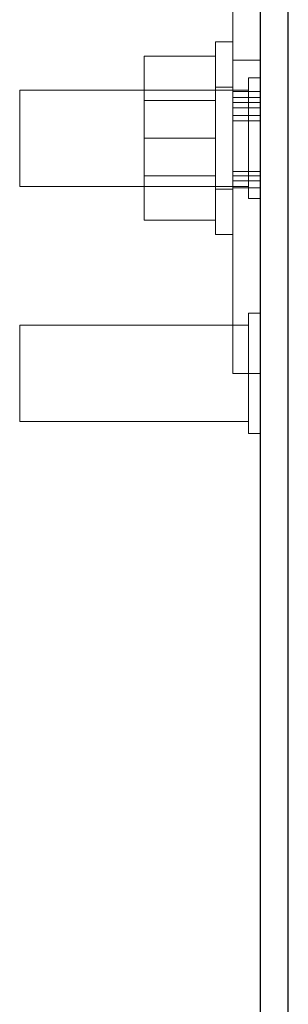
# Model space of a CAD drawing. Header units: inches. Extents: x 0.2 to 10.8, y 0.2 to 8.2.
# Tile 32 of 164: x 4.4369 to 4.4717, y 2.0062 to 2.1339. Entities that reach past the tile are written whole.
import ezdxf

# ---------------------------------------------------------------- set-up
doc = ezdxf.new("R2010")
doc.units = ezdxf.units.IN
doc.header["$MEASUREMENT"] = 0
doc.linetypes.add('HIDDEN', pattern=[0.075, 0.05, -0.025])

msp = doc.modelspace()

# ---------------------------------------------------------------- linework, layer by layer
at = {"color": 7, "linetype": 'Continuous', "lineweight": 25}
for p, q in [((4.4681026, 1.5827008), (4.4681026, 2.1622572)), ((4.4717026, 1.5827008), (4.4717026, 2.1622553))]:
    msp.add_line(p, q, dxfattribs=at)
at = {"color": 7, "linetype": 'HIDDEN', "lineweight": 18}
for p, q in [((4.4645026, 2.1207758), (4.4645026, 2.1535508)), ((4.4622526, 2.1060008), (4.4622526, 2.1310008)), ((4.4645026, 2.1310008), (4.4622526, 2.1310008)), ((4.4622526, 2.1291508), (4.4530026, 2.1291508)), ((4.4530026, 2.1291508), (4.4530026, 2.1185008)), ((4.4681026, 2.1286258), (4.4645026, 2.1286258)), ((4.4681026, 2.1286258), (4.4645026, 2.1286258)), ((4.4681026, 2.1286258), (4.4645026, 2.1286258)), ((4.4681026, 2.1286258), (4.4645026, 2.1286258)), ((4.4681026, 2.1286258), (4.4645026, 2.1286258)), ((4.4681026, 2.1286258), (4.4645026, 2.1286258)), ((4.4681026, 2.1286258), (4.4645026, 2.1286258)), ((4.4681026, 2.1286258), (4.4645026, 2.1286258)), ((4.4681026, 2.1286258), (4.4645026, 2.1286258)), ((4.4681026, 2.1286258), (4.4645026, 2.1286258)), ((4.4681026, 2.1286258), (4.4645026, 2.1286258)), ((4.4681026, 2.1286258), (4.4645026, 2.1286258)), ((4.4681026, 2.1286258), (4.4645026, 2.1286258)), ((4.4681026, 2.1286258), (4.4645026, 2.1286258)), ((4.4681026, 2.1286258), (4.4645026, 2.1286258)), ((4.4681026, 2.1286258), (4.4645026, 2.1286258)), ((4.4665401, 2.1263133), (4.4665401, 2.1185008)), ((4.4681026, 2.1263133), (4.4665401, 2.1263133)), ((4.4368526, 2.1247508), (4.4368526, 2.1185008)), ((4.4665401, 2.1247508), (4.4368526, 2.1247508)), ((4.4645026, 2.1251258), (4.4622526, 2.1251258)), ((4.4681026, 2.1245734), (4.4645026, 2.1245734)), ((4.4622526, 2.1233983), (4.4530026, 2.1233983)), ((4.4681026, 2.1238025), (4.4645026, 2.1238025)), ((4.4681026, 2.1231221), (4.4645026, 2.1231221)), ((4.4681026, 2.1224304), (4.4645026, 2.1224304)), ((4.4681026, 2.12146), (4.4645026, 2.12146)), ((4.4681026, 2.12146), (4.4645026, 2.12146)), ((4.4645026, 2.1207758), (4.4645026, 2.0880008)), ((4.4645026, 2.1207758), (4.4681026, 2.1207758)), ((4.4368526, 2.1185008), (4.4368526, 2.1122508)), ((4.4622526, 2.1185008), (4.4530026, 2.1185008)), ((4.4530026, 2.1185008), (4.4530026, 2.1078508)), ((4.4665401, 2.1185008), (4.4665401, 2.1106883)), ((4.4681026, 2.1141867), (4.4645026, 2.1141867)), ((4.4530026, 2.1136033), (4.4622526, 2.1136033)), ((4.4681026, 2.1136295), (4.4645026, 2.1136295)), ((4.4645026, 2.1129761), (4.4681026, 2.1129761)), ((4.4368526, 2.1122508), (4.4665401, 2.1122508)), ((4.4622526, 2.1118758), (4.4645026, 2.1118758)), ((4.4645026, 2.1120726), (4.4681026, 2.1120726)), ((4.4665401, 2.1106883), (4.4681026, 2.1106883)), ((4.4622526, 2.1078508), (4.4530026, 2.1078508)), ((4.4622526, 2.1060008), (4.4645026, 2.1060008)), ((4.4665401, 2.0958133), (4.4665401, 2.0880008)), ((4.4681026, 2.0958133), (4.4665401, 2.0958133)), ((4.4368526, 2.0942508), (4.4368526, 2.0880008)), ((4.4665401, 2.0942508), (4.4368526, 2.0942508)), ((4.4368526, 2.0880008), (4.4368526, 2.0817508)), ((4.4681026, 2.0880008), (4.4645026, 2.0880008)), ((4.4665401, 2.0880008), (4.4665401, 2.0801883)), ((4.4368526, 2.0817508), (4.4665401, 2.0817508)), ((4.4665401, 2.0801883), (4.4681026, 2.0801883))]:
    msp.add_line(p, q, dxfattribs=at)

doc.saveas('drawing.dxf')
